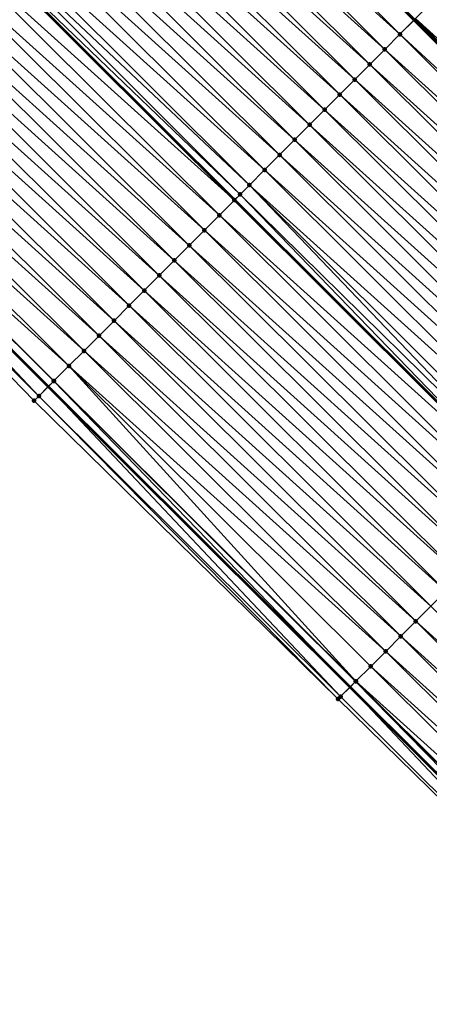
# Model space of a CAD drawing. Header units: feet. Extents: x 2017424 to 2024169, y 808042 to 818730.
# Tile 225 of 256: x 2019779 to 2019799, y 816606 to 816653. Entities that reach past the tile are written whole.
import ezdxf

# ---------------------------------------------------------------- set-up
doc = ezdxf.new("R2010")
doc.units = ezdxf.units.FT
doc.header["$MEASUREMENT"] = 0
for name, color, linetype, lineweight in [('EP_Travel Lane', 172, 'Continuous', 53), ('NB-Road Shots', 141, 'Continuous', 100), ('NB-Road X-Section', 40, 'Continuous', 13), ('STRIPING', 60, 'Continuous', 53)]:
    doc.layers.add(name, color=color, linetype=linetype, lineweight=lineweight)
doc.layers.add('I-77-MM15-17_NB-Surface-BORDER', color=7, linetype='Continuous')
doc.layers.add('I-77-MM15-17_NB-Surface-TIN', color=7, linetype='Continuous')

msp = doc.modelspace()

# ---------------------------------------------------------------- linework, layer by layer
at = {"layer": 'EP_Travel Lane'}
for points in [[(2019670.497809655, 816779.6075416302, 255.9256509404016), (2019684.682628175, 816765.509250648, 255.7483321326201), (2019698.856060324, 816751.4004013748, 255.5657888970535), (2019713.018776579, 816737.2797892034, 255.4017971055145), (2019727.181668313, 816723.159002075, 255.2757333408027), (2019741.344616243, 816709.0381589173, 255.1618366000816), (2019755.507529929, 816694.9173499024, 255.0405212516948), (2019769.670384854, 816680.7965994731, 254.9065146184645), (2019783.83322052, 816666.6758682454, 254.7683367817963), (2019797.995998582, 816652.5551944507, 254.6177049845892), (2019812.158618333, 816638.4346784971, 254.4328542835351), (2019826.32133976, 816624.3140611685, 254.269978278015), (2019840.484382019, 816610.1641317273, 254.1483380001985)], [(2019667.541945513, 816748.3180010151, 255.877083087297), (2019681.687879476, 816734.179007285, 255.7842811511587), (2019695.851016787, 816720.057975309, 255.7113205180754), (2019710.014271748, 816705.9368260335, 255.6638098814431), (2019724.17742701, 816691.8157761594, 255.5947195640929), (2019738.340420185, 816677.6948878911, 255.4906079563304), (2019752.503323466, 816663.5740892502, 255.3670433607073), (2019766.666169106, 816649.4533480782, 255.2310279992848), (2019780.828951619, 816635.3326698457, 255.0813645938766), (2019794.991639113, 816621.2120863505, 254.9111474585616), (2019809.154391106, 816607.0914385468, 254.7548858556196), (2019823.281453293, 816592.9776846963, 254.6214567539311), (2019837.415080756, 816578.8274543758, 254.5139338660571)]]:
    msp.add_polyline3d(points, dxfattribs=at)
at = {"layer": 'I-77-MM15-17_NB-Surface-BORDER', "color": 3, "linetype": 'Continuous', "lineweight": -3}
msp.add_polyline3d([(2019837.157207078, 816578.5699033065, 254.5113131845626), (2019823.014864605, 816592.7114189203, 254.620109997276), (2019808.717926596, 816606.6537166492, 254.750123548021), (2019794.430971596, 816620.6498137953, 254.9039315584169), (2019780.165992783, 816634.667891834, 255.0643258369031), (2019766.225482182, 816649.0114191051, 255.2232465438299), (2019752.062629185, 816663.132167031, 255.357734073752), (2019737.899725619, 816677.2529653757, 255.4813000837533), (2019723.205449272, 816690.8411103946, 255.5719963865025), (2019709.36221868, 816705.28292389, 255.6535184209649), (2019695.420621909, 816719.6263701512, 255.703421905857), (2019680.656079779, 816733.1445202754, 255.7421982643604), (2019667.533173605, 816748.3092055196, 255.8769205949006)], dxfattribs=at)
at = {"layer": 'I-77-MM15-17_NB-Surface-TIN', "color": 128, "linetype": 'Continuous', "lineweight": -3}
for points in [[(2019783.168740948, 816666.0092422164, 254.7861861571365), (2019797.995998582, 816652.5551944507, 254.6177049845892), (2019783.83322052, 816666.6758682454, 254.7683367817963)], [(2019798.037485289, 816652.5968144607, 254.6166674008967), (2019783.83322052, 816666.6758682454, 254.7683367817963), (2019797.995998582, 816652.5551944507, 254.6177049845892)], [(2019797.331513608, 816651.8885743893, 254.6343237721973), (2019783.168740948, 816666.0092422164, 254.7861861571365), (2019782.462750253, 816665.3010211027, 254.7997314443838)], [(2019797.331513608, 816651.8885743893, 254.6343237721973), (2019797.995998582, 816652.5551944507, 254.6177049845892), (2019783.168740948, 816666.0092422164, 254.7861861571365)], [(2019796.625525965, 816651.1803502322, 254.6485292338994), (2019782.462750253, 816665.3010211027, 254.7997314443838), (2019781.75683371, 816664.5927260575, 254.8293081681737)], [(2019796.625525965, 816651.1803502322, 254.6485292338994), (2019797.331513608, 816651.8885743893, 254.6343237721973), (2019782.462750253, 816665.3010211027, 254.7997314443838)], [(2019795.919602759, 816650.4720618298, 254.6766657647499), (2019781.75683371, 816664.5927260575, 254.8293081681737), (2019781.050945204, 816663.8844030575, 254.8649466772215)], [(2019795.919602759, 816650.4720618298, 254.6766657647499), (2019796.625525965, 816651.1803502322, 254.6485292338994), (2019781.75683371, 816664.5927260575, 254.8293081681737)], [(2019795.213699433, 816649.7637536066, 254.7091003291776), (2019781.050945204, 816663.8844030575, 254.8649466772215), (2019780.345029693, 816663.1761069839, 254.894746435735)], [(2019795.213699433, 816649.7637536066, 254.7091003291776), (2019795.919602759, 816650.4720618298, 254.6766657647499), (2019781.050945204, 816663.8844030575, 254.8649466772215)], [(2019794.507797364, 816649.0554441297, 254.7418066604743), (2019780.345029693, 816663.1761069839, 254.894746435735), (2019779.639063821, 816662.46786112, 254.9136585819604)], [(2019794.507797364, 816649.0554441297, 254.7418066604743), (2019795.213699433, 816649.7637536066, 254.7091003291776), (2019780.345029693, 816663.1761069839, 254.894746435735)], [(2019793.80183938, 816648.3471904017, 254.7624243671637), (2019779.639063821, 816662.46786112, 254.9136585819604), (2019778.933096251, 816661.75961695, 254.9322034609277)], [(2019793.80183938, 816648.3471904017, 254.7624243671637), (2019794.507797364, 816649.0554441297, 254.7418066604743), (2019779.639063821, 816662.46786112, 254.9136585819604)], [(2019793.095873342, 816647.6389447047, 254.7813006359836), (2019778.933096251, 816661.75961695, 254.9322034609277), (2019778.227117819, 816661.0513836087, 254.9484001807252)], [(2019793.095873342, 816647.6389447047, 254.7813006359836), (2019793.80183938, 816648.3471904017, 254.7624243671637), (2019778.933096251, 816661.75961695, 254.9322034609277)], [(2019792.389899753, 816646.9307065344, 254.7985447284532), (2019778.227117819, 816661.0513836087, 254.9484001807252), (2019777.521153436, 816660.3431362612, 254.9676340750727)], [(2019792.389899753, 816646.9307065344, 254.7985447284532), (2019793.095873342, 816647.6389447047, 254.7813006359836), (2019778.227117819, 816661.0513836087, 254.9484001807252)], [(2019791.683938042, 816646.2224565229, 254.8183565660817), (2019777.521153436, 816660.3431362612, 254.9676340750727), (2019776.815235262, 816659.6348428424, 254.996858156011)], [(2019791.683938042, 816646.2224565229, 254.8183565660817), (2019792.389899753, 816646.9307065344, 254.7985447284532), (2019777.521153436, 816660.3431362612, 254.9676340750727)], [(2019790.978009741, 816645.5141732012, 254.845391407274), (2019776.815235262, 816659.6348428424, 254.996858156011), (2019776.109295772, 816658.9265706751, 255.0214740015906)], [(2019790.978009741, 816645.5141732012, 254.845391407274), (2019791.683938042, 816646.2224565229, 254.8183565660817), (2019776.815235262, 816659.6348428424, 254.996858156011)], [(2019790.272065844, 816644.8059054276, 254.8690547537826), (2019776.109295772, 816658.9265706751, 255.0214740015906), (2019775.706610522, 816658.5226216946, 255.028285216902)], [(2019790.272065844, 816644.8059054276, 254.8690547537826), (2019790.978009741, 816645.5141732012, 254.845391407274), (2019776.109295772, 816658.9265706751, 255.0214740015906)], [(2019789.832139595, 816644.3645943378, 254.8769542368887), (2019775.706610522, 816658.5226216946, 255.028285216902), (2019775.411286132, 816658.2265420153, 255.0147399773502)], [(2019789.832139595, 816644.3645943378, 254.8769542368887), (2019790.272065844, 816644.8059054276, 254.8690547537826), (2019775.706610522, 816658.5226216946, 255.028285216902)], [(2019789.565986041, 816644.0977731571, 254.863335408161), (2019775.403209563, 816658.2184447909, 255.0143695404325), (2019774.697242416, 816657.5102001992, 255.0330058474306)], [(2019789.565986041, 816644.0977731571, 254.863335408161), (2019775.411286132, 816658.2265420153, 255.0147399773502), (2019775.403209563, 816658.2184447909, 255.0143695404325)], [(2019789.832139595, 816644.3645943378, 254.8769542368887), (2019775.411286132, 816658.2265420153, 255.0147399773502), (2019789.574062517, 816644.1058698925, 254.8637486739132)], [(2019789.565986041, 816644.0977731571, 254.863335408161), (2019789.574062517, 816644.1058698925, 254.8637486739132), (2019775.411286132, 816658.2265420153, 255.0147399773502)], [(2019788.859991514, 816643.3895558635, 254.8760525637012), (2019774.697242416, 816657.5102001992, 255.0330058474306), (2019773.991283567, 816656.8019473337, 255.0534362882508)], [(2019788.859991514, 816643.3895558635, 254.8760525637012), (2019789.565986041, 816644.0977731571, 254.863335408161), (2019774.697242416, 816657.5102001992, 255.0330058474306)], [(2019788.154037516, 816642.6812981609, 254.8975321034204), (2019773.991283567, 816656.8019473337, 255.0534362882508), (2019773.285317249, 816656.0937019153, 255.0722518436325)], [(2019788.154037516, 816642.6812981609, 254.8975321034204), (2019788.859991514, 816643.3895558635, 254.8760525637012), (2019773.991283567, 816656.8019473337, 255.0534362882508)], [(2019787.448073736, 816641.973050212, 254.9168966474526), (2019773.285317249, 816656.0937019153, 255.0722518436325), (2019772.579361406, 816655.3854460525, 255.093332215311)], [(2019787.448073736, 816641.973050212, 254.9168966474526), (2019788.154037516, 816642.6812981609, 254.8975321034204), (2019773.285317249, 816656.0937019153, 255.0722518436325)], [(2019786.742123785, 816641.2647884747, 254.9392511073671), (2019772.579361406, 816655.3854460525, 255.093332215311), (2019771.873407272, 816654.6771884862, 255.1147819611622)], [(2019786.742123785, 816641.2647884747, 254.9392511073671), (2019787.448073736, 816641.973050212, 254.9168966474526), (2019772.579361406, 816655.3854460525, 255.093332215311)], [(2019786.036169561, 816640.5565309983, 254.9606815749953), (2019771.873407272, 816654.6771884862, 255.1147819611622), (2019771.167470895, 816653.9689132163, 255.1400706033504)], [(2019786.036169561, 816640.5565309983, 254.9606815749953), (2019786.742123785, 816641.2647884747, 254.9392511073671), (2019771.873407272, 816654.6771884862, 255.1147819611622)], [(2019785.330227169, 816639.8482617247, 254.9846702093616), (2019771.167470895, 816653.9689132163, 255.1400706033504), (2019770.461488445, 816653.2606838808, 255.1553987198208)], [(2019785.330227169, 816639.8482617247, 254.9846702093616), (2019786.036169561, 816640.5565309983, 254.9606815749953), (2019771.167470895, 816653.9689132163, 255.1400706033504)], [(2019784.624253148, 816639.1400239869, 255.0018205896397), (2019770.461488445, 816653.2606838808, 255.1553987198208), (2019769.75548965, 816652.5524708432, 255.1671927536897)], [(2019784.624253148, 816639.1400239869, 255.0018205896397), (2019785.330227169, 816639.8482617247, 254.9846702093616), (2019770.461488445, 816653.2606838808, 255.1553987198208)], [(2019812.905879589, 816639.1847357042, 254.3714787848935), (2019798.743206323, 816653.3053044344, 254.5448217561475), (2019798.072253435, 816652.6316980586, 254.6153938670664)], [(2019783.918250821, 816638.4318144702, 255.0128514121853), (2019769.75548965, 816652.5524708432, 255.1671927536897), (2019769.049485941, 816651.8442627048, 255.1779244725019)], [(2019783.918250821, 816638.4318144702, 255.0128514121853), (2019784.624253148, 816639.1400239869, 255.0018205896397), (2019769.75548965, 816652.5524708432, 255.1671927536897)], [(2019812.039671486, 816638.3153258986, 254.4383756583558), (2019797.995998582, 816652.5551944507, 254.6177049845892), (2019797.331513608, 816651.8885743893, 254.6343237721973)], [(2019812.200101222, 816638.4763028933, 254.4309286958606), (2019798.037485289, 816652.5968144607, 254.6166674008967), (2019797.995998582, 816652.5551944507, 254.6177049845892)], [(2019812.200101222, 816638.4763028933, 254.4309286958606), (2019797.995998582, 816652.5551944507, 254.6177049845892), (2019812.158618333, 816638.4346784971, 254.4328542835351)], [(2019812.039671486, 816638.3153258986, 254.4383756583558), (2019812.158618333, 816638.4346784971, 254.4328542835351), (2019797.995998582, 816652.5551944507, 254.6177049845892)], [(2019812.200101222, 816638.4763028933, 254.4309286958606), (2019798.072253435, 816652.6316980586, 254.6153938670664), (2019798.037485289, 816652.5968144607, 254.6166674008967)], [(2019812.200101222, 816638.4763028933, 254.4309286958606), (2019812.905879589, 816639.1847357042, 254.3714787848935), (2019798.072253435, 816652.6316980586, 254.6153938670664)], [(2019783.212258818, 816637.72359466, 255.0261143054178), (2019769.049485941, 816651.8442627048, 255.1779244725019), (2019768.34350855, 816651.1360283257, 255.1943462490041)], [(2019783.212258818, 816637.72359466, 255.0261143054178), (2019783.918250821, 816638.4318144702, 255.0128514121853), (2019769.049485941, 816651.8442627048, 255.1779244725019)], [(2019811.494167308, 816637.7680251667, 254.4567497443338), (2019797.331513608, 816651.8885743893, 254.6343237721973), (2019796.625525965, 816651.1803502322, 254.6485292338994)], [(2019811.494167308, 816637.7680251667, 254.4567497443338), (2019812.039671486, 816638.3153258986, 254.4383756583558), (2019797.331513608, 816651.8885743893, 254.6343237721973)], [(2019782.506279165, 816637.0153625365, 255.0420472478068), (2019768.34350855, 816651.1360283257, 255.1943462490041), (2019767.637534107, 816650.427791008, 255.2114052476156)], [(2019782.506279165, 816637.0153625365, 255.0420472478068), (2019783.212258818, 816637.72359466, 255.0261143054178), (2019768.34350855, 816651.1360283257, 255.1943462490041)], [(2019810.788188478, 816637.0597922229, 254.4728600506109), (2019796.625525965, 816651.1803502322, 254.6485292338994), (2019795.919602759, 816650.4720618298, 254.6766657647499)], [(2019810.788188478, 816637.0597922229, 254.4728600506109), (2019811.494167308, 816637.7680251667, 254.4567497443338), (2019796.625525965, 816651.1803502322, 254.6485292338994)], [(2019781.80030667, 816636.3071232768, 255.059527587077), (2019767.637534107, 816650.427791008, 255.2114052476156), (2019766.931591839, 816649.7195216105, 255.2354204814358)], [(2019781.80030667, 816636.3071232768, 255.059527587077), (2019782.506279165, 816637.0153625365, 255.0420472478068), (2019767.637534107, 816650.427791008, 255.2114052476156)], [(2019810.082259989, 816636.3515090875, 254.4998539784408), (2019795.919602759, 816650.4720618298, 254.6766657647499), (2019795.213699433, 816649.7637536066, 254.7091003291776)], [(2019810.082259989, 816636.3515090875, 254.4998539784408), (2019810.788188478, 816637.0597922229, 254.4728600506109), (2019795.919602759, 816650.4720618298, 254.6766657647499)], [(2019780.388265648, 816634.8907405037, 255.0737265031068), (2019766.666169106, 816649.4533480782, 255.2310279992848), (2019766.225482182, 816649.0114191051, 255.2232465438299)], [(2019766.916868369, 816649.7047539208, 255.235454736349), (2019766.666169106, 816649.4533480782, 255.2310279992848), (2019780.828951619, 816635.3326698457, 255.0813645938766)], [(2019780.388265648, 816634.8907405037, 255.0737265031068), (2019780.828951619, 816635.3326698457, 255.0813645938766), (2019766.666169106, 816649.4533480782, 255.2310279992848)], [(2019781.088534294, 816635.5929849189, 255.0858637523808), (2019766.931591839, 816649.7195216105, 255.2354204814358), (2019766.916868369, 816649.7047539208, 255.235454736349)], [(2019781.088534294, 816635.5929849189, 255.0858637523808), (2019766.916868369, 816649.7047539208, 255.235454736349), (2019780.828951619, 816635.3326698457, 255.0813645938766)], [(2019781.088534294, 816635.5929849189, 255.0858637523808), (2019781.094375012, 816635.5988433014, 255.085836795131), (2019766.931591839, 816649.7195216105, 255.2354204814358)], [(2019781.094375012, 816635.5988433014, 255.085836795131), (2019781.80030667, 816636.3071232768, 255.059527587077), (2019766.931591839, 816649.7195216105, 255.2354204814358)], [(2019809.3763638, 816635.6431937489, 254.533830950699), (2019795.213699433, 816649.7637536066, 254.7091003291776), (2019794.507797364, 816649.0554441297, 254.7418066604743)], [(2019809.3763638, 816635.6431937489, 254.533830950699), (2019810.082259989, 816636.3515090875, 254.4998539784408), (2019795.213699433, 816649.7637536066, 254.7091003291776)], [(2019780.165992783, 816634.667891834, 255.0643258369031), (2019780.388265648, 816634.8907405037, 255.0737265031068), (2019766.225482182, 816649.0114191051, 255.2232465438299)], [(2019808.670445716, 816634.93490024, 254.5630742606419), (2019794.507797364, 816649.0554441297, 254.7418066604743), (2019793.80183938, 816648.3471904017, 254.7624243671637)], [(2019808.670445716, 816634.93490024, 254.5630742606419), (2019809.3763638, 816635.6431937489, 254.533830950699), (2019794.507797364, 816649.0554441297, 254.7418066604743)], [(2019807.964510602, 816634.2266237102, 254.5886358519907), (2019793.80183938, 816648.3471904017, 254.7624243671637), (2019793.095873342, 816647.6389447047, 254.7813006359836)], [(2019807.964510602, 816634.2266237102, 254.5886358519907), (2019808.670445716, 816634.93490024, 254.5630742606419), (2019793.80183938, 816648.3471904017, 254.7624243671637)], [(2019807.258552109, 816633.5183704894, 254.6091430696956), (2019793.095873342, 816647.6389447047, 254.7813006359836), (2019792.389899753, 816646.9307065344, 254.7985447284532)], [(2019807.258552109, 816633.5183704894, 254.6091430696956), (2019807.964510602, 816634.2266237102, 254.5886358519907), (2019793.095873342, 816647.6389447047, 254.7813006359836)], [(2019806.552580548, 816632.8101302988, 254.6268247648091), (2019792.389899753, 816646.9307065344, 254.7985447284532), (2019791.683938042, 816646.2224565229, 254.8183565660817)], [(2019806.552580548, 816632.8101302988, 254.6268247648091), (2019807.258552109, 816633.5183704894, 254.6091430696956), (2019792.389899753, 816646.9307065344, 254.7985447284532)], [(2019805.846610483, 816632.1018886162, 254.6448300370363), (2019791.683938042, 816646.2224565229, 254.8183565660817), (2019790.978009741, 816645.5141732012, 254.845391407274)], [(2019805.846610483, 816632.1018886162, 254.6448300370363), (2019806.552580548, 816632.8101302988, 254.6268247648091), (2019791.683938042, 816646.2224565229, 254.8183565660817)], [(2019805.140687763, 816631.3935997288, 254.6730712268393), (2019790.978009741, 816645.5141732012, 254.845391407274), (2019790.272065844, 816644.8059054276, 254.8690547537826)], [(2019805.140687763, 816631.3935997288, 254.6730712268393), (2019805.846610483, 816632.1018886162, 254.6448300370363), (2019790.978009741, 816645.5141732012, 254.845391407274)], [(2019789.832139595, 816644.3645943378, 254.8769542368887), (2019789.574062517, 816644.1058698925, 254.8637486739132), (2019803.73675932, 816629.9852771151, 254.6955505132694)], [(2019804.08306823, 816630.3325514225, 254.7028171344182), (2019790.272065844, 816644.8059054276, 254.8690547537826), (2019789.832139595, 816644.3645943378, 254.8769542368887)], [(2019804.08306823, 816630.3325514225, 254.7028171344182), (2019789.832139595, 816644.3645943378, 254.8769542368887), (2019803.73675932, 816629.9852771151, 254.6955505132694)], [(2019804.08306823, 816630.3325514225, 254.7028171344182), (2019804.434746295, 816630.6853295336, 254.6972591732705), (2019790.272065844, 816644.8059054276, 254.8690547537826)], [(2019804.434746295, 816630.6853295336, 254.6972591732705), (2019805.140687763, 816631.3935997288, 254.6730712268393), (2019790.272065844, 816644.8059054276, 254.8690547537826)], [(2019803.728684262, 816629.9771795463, 254.6953810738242), (2019789.565986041, 816644.0977731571, 254.863335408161), (2019788.859991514, 816643.3895558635, 254.8760525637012)], [(2019803.728684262, 816629.9771795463, 254.6953810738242), (2019789.574062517, 816644.1058698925, 254.8637486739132), (2019789.565986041, 816644.0977731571, 254.863335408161)], [(2019803.728684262, 816629.9771795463, 254.6953810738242), (2019803.73675932, 816629.9852771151, 254.6955505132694), (2019789.574062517, 816644.1058698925, 254.8637486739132)], [(2019803.022677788, 816629.2689741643, 254.7055148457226), (2019788.859991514, 816643.3895558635, 254.8760525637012), (2019788.154037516, 816642.6812981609, 254.8975321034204)], [(2019803.022677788, 816629.2689741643, 254.7055148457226), (2019803.728684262, 816629.9771795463, 254.6953810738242), (2019788.859991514, 816643.3895558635, 254.8760525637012)], [(2019802.316718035, 816628.5607221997, 254.7257496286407), (2019788.154037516, 816642.6812981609, 254.8975321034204), (2019787.448073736, 816641.973050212, 254.9168966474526)], [(2019802.316718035, 816628.5607221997, 254.7257496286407), (2019803.022677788, 816629.2689741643, 254.7055148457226), (2019788.154037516, 816642.6812981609, 254.8975321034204)], [(2019801.61075688, 816627.8524716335, 254.7456812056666), (2019787.448073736, 816641.973050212, 254.9168966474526), (2019786.742123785, 816641.2647884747, 254.9392511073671)], [(2019801.61075688, 816627.8524716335, 254.7456812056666), (2019802.316718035, 816628.5607221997, 254.7257496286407), (2019787.448073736, 816641.973050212, 254.9168966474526)], [(2019800.904799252, 816627.1442175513, 254.7663751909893), (2019786.742123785, 816641.2647884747, 254.9392511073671), (2019786.036169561, 816640.5565309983, 254.9606815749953)], [(2019800.904799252, 816627.1442175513, 254.7663751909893), (2019801.61075688, 816627.8524716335, 254.7456812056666), (2019786.742123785, 816641.2647884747, 254.9392511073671)], [(2019800.198867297, 816626.4359378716, 254.7926197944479), (2019786.036169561, 816640.5565309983, 254.9606815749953), (2019785.330227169, 816639.8482617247, 254.9846702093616)], [(2019800.198867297, 816626.4359378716, 254.7926197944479), (2019800.904799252, 816627.1442175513, 254.7663751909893), (2019786.036169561, 816640.5565309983, 254.9606815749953)], [(2019799.492935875, 816625.7276576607, 254.8189795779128), (2019785.330227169, 816639.8482617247, 254.9846702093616), (2019784.624253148, 816639.1400239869, 255.0018205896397)], [(2019799.492935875, 816625.7276576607, 254.8189795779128), (2019800.198867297, 816626.4359378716, 254.7926197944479), (2019785.330227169, 816639.8482617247, 254.9846702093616)], [(2019798.786951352, 816625.019430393, 254.8338590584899), (2019784.624253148, 816639.1400239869, 255.0018205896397), (2019783.918250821, 816638.4318144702, 255.0128514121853)], [(2019798.786951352, 816625.019430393, 254.8338590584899), (2019799.492935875, 816625.7276576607, 254.8189795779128), (2019784.624253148, 816639.1400239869, 255.0018205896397)], [(2019798.080942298, 816624.3112275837, 254.84343494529), (2019783.918250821, 816638.4318144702, 255.0128514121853), (2019783.212258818, 816637.72359466, 255.0261143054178)], [(2019798.080942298, 816624.3112275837, 254.84343494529), (2019798.786951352, 816625.019430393, 254.8338590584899), (2019783.918250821, 816638.4318144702, 255.0128514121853)], [(2019797.374948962, 816623.6030091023, 254.8564092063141), (2019783.212258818, 816637.72359466, 255.0261143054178), (2019782.506279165, 816637.0153625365, 255.0420472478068)], [(2019797.374948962, 816623.6030091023, 254.8564092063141), (2019798.080942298, 816624.3112275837, 254.84343494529), (2019783.212258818, 816637.72359466, 255.0261143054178)], [(2019796.668972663, 816622.8947736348, 254.8730667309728), (2019782.506279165, 816637.0153625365, 255.0420472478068), (2019781.80030667, 816636.3071232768, 255.059527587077)], [(2019796.668972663, 816622.8947736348, 254.8730667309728), (2019797.374948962, 816623.6030091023, 254.8564092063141), (2019782.506279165, 816637.0153625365, 255.0420472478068)], [(2019795.271220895, 816621.4924769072, 254.9138369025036), (2019781.80030667, 816636.3071232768, 255.059527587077), (2019781.094375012, 816635.5988433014, 255.085836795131)], [(2019795.271220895, 816621.4924769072, 254.9138369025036), (2019795.963019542, 816622.186515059, 254.8947351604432), (2019781.80030667, 816636.3071232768, 255.059527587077)], [(2019795.963019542, 816622.186515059, 254.8947351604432), (2019796.668972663, 816622.8947736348, 254.8730667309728), (2019781.80030667, 816636.3071232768, 255.059527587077)], [(2019781.088534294, 816635.5929849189, 255.0858637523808), (2019780.828951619, 816635.3326698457, 255.0813645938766), (2019794.991639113, 816621.2120863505, 254.9111474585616)], [(2019795.257054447, 816621.4782684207, 254.913815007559), (2019781.094375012, 816635.5988433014, 255.085836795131), (2019781.088534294, 816635.5929849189, 255.0858637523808)], [(2019795.257054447, 816621.4782684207, 254.913815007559), (2019781.088534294, 816635.5929849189, 255.0858637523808), (2019794.991639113, 816621.2120863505, 254.9111474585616)], [(2019795.257054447, 816621.4782684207, 254.913815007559), (2019795.271220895, 816621.4924769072, 254.9138369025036), (2019781.094375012, 816635.5988433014, 255.085836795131)], [(2019794.550968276, 816620.7701424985, 254.9067185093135), (2019780.828951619, 816635.3326698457, 255.0813645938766), (2019780.388265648, 816634.8907405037, 255.0737265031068)], [(2019794.550968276, 816620.7701424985, 254.9067185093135), (2019794.991639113, 816621.2120863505, 254.9111474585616), (2019780.828951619, 816635.3326698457, 255.0813645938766)], [(2019794.430971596, 816620.6498137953, 254.9039315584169), (2019780.388265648, 816634.8907405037, 255.0737265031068), (2019780.165992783, 816634.667891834, 255.0643258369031)], [(2019794.430971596, 816620.6498137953, 254.9039315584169), (2019794.550968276, 816620.7701424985, 254.9067185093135), (2019780.388265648, 816634.8907405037, 255.0737265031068)], [(2019812.949687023, 816610.8987994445, 254.6740043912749), (2019798.786951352, 816625.019430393, 254.8338590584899), (2019798.080942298, 816624.3112275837, 254.84343494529)], [(2019812.243692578, 816610.1905820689, 254.6867391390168), (2019798.080942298, 816624.3112275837, 254.84343494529), (2019797.374948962, 816623.6030091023, 254.8564092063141)], [(2019812.243692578, 816610.1905820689, 254.6867391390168), (2019812.949687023, 816610.8987994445, 254.6740043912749), (2019798.080942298, 816624.3112275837, 254.84343494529)], [(2019811.537682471, 816609.4823803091, 254.6960876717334), (2019797.374948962, 816623.6030091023, 254.8564092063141), (2019796.668972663, 816622.8947736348, 254.8730667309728)], [(2019811.537682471, 816609.4823803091, 254.6960876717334), (2019812.243692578, 816610.1905820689, 254.6867391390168), (2019797.374948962, 816623.6030091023, 254.8564092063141)], [(2019810.831702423, 816608.7741485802, 254.7119348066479), (2019796.668972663, 816622.8947736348, 254.8730667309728), (2019795.963019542, 816622.186515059, 254.8947351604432)], [(2019810.831702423, 816608.7741485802, 254.7119348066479), (2019811.537682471, 816609.4823803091, 254.6960876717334), (2019796.668972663, 816622.8947736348, 254.8730667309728)], [(2019810.125754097, 816608.0658852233, 254.7346402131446), (2019795.963019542, 816622.186515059, 254.8947351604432), (2019795.271220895, 816621.4924769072, 254.9138369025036)], [(2019810.125754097, 816608.0658852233, 254.7346402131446), (2019810.831702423, 816608.7741485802, 254.7119348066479), (2019795.963019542, 816622.186515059, 254.8947351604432)], [(2019809.257782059, 816607.1951273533, 254.7560139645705), (2019795.257054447, 816621.4782684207, 254.913815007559), (2019794.991639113, 816621.2120863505, 254.9111474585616)], [(2019809.419794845, 816607.3576327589, 254.7549836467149), (2019795.271220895, 816621.4924769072, 254.9138369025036), (2019795.257054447, 816621.4782684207, 254.913815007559)], [(2019809.257782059, 816607.1951273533, 254.7560139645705), (2019809.419794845, 816607.3576327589, 254.7549836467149), (2019795.257054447, 816621.4782684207, 254.913815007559)], [(2019809.419794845, 816607.3576327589, 254.7549836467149), (2019810.125754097, 816608.0658852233, 254.7346402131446), (2019795.271220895, 816621.4924769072, 254.9138369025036)], [(2019808.717926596, 816606.6537166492, 254.750123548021), (2019794.550968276, 816620.7701424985, 254.9067185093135), (2019794.430971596, 816620.6498137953, 254.9039315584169)], [(2019808.717926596, 816606.6537166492, 254.750123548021), (2019794.991639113, 816621.2120863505, 254.9111474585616), (2019794.550968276, 816620.7701424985, 254.9067185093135)], [(2019809.257782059, 816607.1951273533, 254.7560139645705), (2019794.991639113, 816621.2120863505, 254.9111474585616), (2019809.154391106, 816607.0914385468, 254.7548858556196)], [(2019808.717926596, 816606.6537166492, 254.750123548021), (2019809.154391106, 816607.0914385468, 254.7548858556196), (2019794.991639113, 816621.2120863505, 254.9111474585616)]]:
    msp.add_3dface(points, dxfattribs=at)
at = {"layer": 'NB-Road Shots', "lineweight": 100}
for p in [(2019797.331513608, 816651.8885743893, 254.6343237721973), (2019796.625525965, 816651.1803502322, 254.6485292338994), (2019795.919602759, 816650.4720618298, 254.6766657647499), (2019795.213699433, 816649.7637536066, 254.7091003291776), (2019794.507797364, 816649.0554441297, 254.7418066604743), (2019793.80183938, 816648.3471904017, 254.7624243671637), (2019793.095873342, 816647.6389447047, 254.7813006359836), (2019792.389899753, 816646.9307065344, 254.7985447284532), (2019791.683938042, 816646.2224565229, 254.8183565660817), (2019790.978009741, 816645.5141732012, 254.845391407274), (2019789.832139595, 816644.3645943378, 254.8769542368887), (2019790.272065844, 816644.8059054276, 254.8690547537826), (2019789.565986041, 816644.0977731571, 254.863335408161), (2019788.859991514, 816643.3895558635, 254.8760525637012), (2019788.154037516, 816642.6812981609, 254.8975321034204), (2019787.448073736, 816641.973050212, 254.9168966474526), (2019786.742123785, 816641.2647884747, 254.9392511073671), (2019786.036169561, 816640.5565309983, 254.9606815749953), (2019785.330227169, 816639.8482617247, 254.9846702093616), (2019784.624253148, 816639.1400239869, 255.0018205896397), (2019783.918250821, 816638.4318144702, 255.0128514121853), (2019783.212258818, 816637.72359466, 255.0261143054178), (2019782.506279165, 816637.0153625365, 255.0420472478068), (2019781.80030667, 816636.3071232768, 255.059527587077), (2019781.088534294, 816635.5929849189, 255.0858637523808), (2019781.094375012, 816635.5988433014, 255.085836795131), (2019780.165992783, 816634.667891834, 255.0643258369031), (2019780.388265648, 816634.8907405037, 255.0737265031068), (2019798.080942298, 816624.3112275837, 254.84343494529), (2019797.374948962, 816623.6030091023, 254.8564092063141), (2019796.668972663, 816622.8947736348, 254.8730667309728), (2019795.963019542, 816622.186515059, 254.8947351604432), (2019795.257054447, 816621.4782684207, 254.913815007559), (2019795.271220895, 816621.4924769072, 254.9138369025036), (2019794.550968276, 816620.7701424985, 254.9067185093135), (2019794.430971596, 816620.6498137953, 254.9039315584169)]:
    msp.add_point(p, dxfattribs=at)
at = {"layer": 'NB-Road X-Section', "extrusion": (-0.7081435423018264, 0.7060382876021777, 0.006531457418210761), "elevation": -853697.2729604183, "flags": 128}
msp.add_lwpolyline([(-2004410.764771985, 5830.305021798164), (-2004409.764771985, 5830.37055392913), (-2004408.764771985, 5830.444002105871), (-2004407.764771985, 5830.527986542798), (-2004406.764771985, 5830.603685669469), (-2004405.764771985, 5830.709349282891), (-2004404.875728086, 5830.777058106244), (-2004404.764771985, 5830.778980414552), (-2004403.764771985, 5830.797944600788), (-2004402.764771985, 5830.811490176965), (-2004401.764771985, 5830.841067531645), (-2004400.764771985, 5830.876706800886), (-2004399.764771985, 5830.906507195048), (-2004398.764771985, 5830.925419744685), (-2004397.764771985, 5830.943965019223), (-2004396.764771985, 5830.960162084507), (-2004395.764771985, 5830.979396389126), (-2004394.764771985, 5831.008621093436), (-2004393.764771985, 5831.033237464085), (-2004393.194394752, 5831.040048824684), (-2004392.764771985, 5831.026132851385), (-2004391.764771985, 5831.04476955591), (-2004390.764771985, 5831.065200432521), (-2004389.764771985, 5831.084016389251), (-2004388.764771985, 5831.105097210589), (-2004387.764771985, 5831.126547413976), (-2004386.764771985, 5831.151836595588), (-2004385.764771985, 5831.167165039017), (-2004384.764771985, 5831.178959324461), (-2004383.764771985, 5831.18969127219), (-2004382.764771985, 5831.206113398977), (-2004381.764771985, 5831.223172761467), (-2004380.764771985, 5831.247188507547), (-2004380.743918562, 5831.247222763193), (-2004379.764771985, 5831.235014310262)], dxfattribs=at)
at = {"layer": 'NB-Road X-Section', "extrusion": (-0.7081435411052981, 0.7060382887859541, 0.006531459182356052), "elevation": -853717.2695765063, "flags": 128}
msp.add_lwpolyline([(-2004410.766208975, 5830.311281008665), (-2004409.766208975, 5830.374505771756), (-2004408.766208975, 5830.443792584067), (-2004407.766208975, 5830.522054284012), (-2004406.766208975, 5830.595982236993), (-2004405.766208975, 5830.688691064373), (-2004404.815460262, 5830.759264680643), (-2004404.766208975, 5830.760538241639), (-2004403.766208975, 5830.778194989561), (-2004402.766208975, 5830.792400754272), (-2004401.766208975, 5830.820537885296), (-2004400.766208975, 5830.852973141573), (-2004399.766208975, 5830.885680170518), (-2004398.766208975, 5830.906298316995), (-2004397.766208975, 5830.92517498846), (-2004396.766208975, 5830.942419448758), (-2004395.766208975, 5830.962231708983), (-2004394.766208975, 5830.98926712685), (-2004393.766208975, 5831.012930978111), (-2004393.143079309, 5831.020830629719), (-2004392.766208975, 5831.007211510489), (-2004391.766208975, 5831.019928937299), (-2004390.766208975, 5831.041408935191), (-2004389.766208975, 5831.060773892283), (-2004388.766208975, 5831.08312882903), (-2004387.766208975, 5831.104559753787), (-2004386.766208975, 5831.128548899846), (-2004385.766208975, 5831.145699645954), (-2004384.766208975, 5831.156730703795), (-2004383.766208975, 5831.16999387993), (-2004382.766208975, 5831.185927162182), (-2004381.766208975, 5831.203407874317), (-2004380.766208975, 5831.229717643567), (-2004380.757936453, 5831.229744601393), (-2004379.766208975, 5831.21760709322), (-2004379.451460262, 5831.208206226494)], dxfattribs=at)
at = {"layer": 'NB-Road X-Section', "extrusion": (-0.7081435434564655, 0.7060382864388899, 0.006531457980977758), "elevation": -853737.2762423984, "flags": 128}
msp.add_lwpolyline([(-2004409.763372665, 5830.363113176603), (-2004408.763372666, 5830.425782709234), (-2004407.763372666, 5830.495799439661), (-2004406.763372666, 5830.566833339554), (-2004405.763372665, 5830.644994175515), (-2004404.763372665, 5830.70444535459), (-2004404.536103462, 5830.711892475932), (-2004403.763372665, 5830.730266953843), (-2004402.763372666, 5830.746377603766), (-2004401.763372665, 5830.773372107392), (-2004400.763372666, 5830.807349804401), (-2004399.763372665, 5830.836593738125), (-2004398.763372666, 5830.862155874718), (-2004397.763372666, 5830.882663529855), (-2004396.763372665, 5830.900345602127), (-2004395.763372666, 5830.918351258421), (-2004394.763372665, 5830.946593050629), (-2004393.763372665, 5830.970781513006), (-2004393.26524632, 5830.976339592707), (-2004392.763372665, 5830.968903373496), (-2004391.763372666, 5830.979037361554), (-2004390.763372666, 5830.999272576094), (-2004389.763372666, 5831.019204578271), (-2004388.763372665, 5831.039899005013), (-2004387.763372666, 5831.066144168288), (-2004386.763372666, 5831.09250451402), (-2004385.763372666, 5831.107384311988), (-2004384.763372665, 5831.116960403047), (-2004383.763372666, 5831.129934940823), (-2004382.763372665, 5831.146592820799), (-2004381.763372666, 5831.168261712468), (-2004380.783436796, 5831.187363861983), (-2004380.763372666, 5831.18734196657), (-2004379.763372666, 5831.180245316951), (-2004379.593436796, 5831.177458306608)], dxfattribs=at)
at = {"layer": 'STRIPING'}
msp.add_polyline3d([(2019676.27121427, 816757.0726466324, 255.8489456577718), (2019690.433653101, 816742.9515465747, 255.7099573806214), (2019704.596447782, 816728.8308562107, 255.5629210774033), (2019718.759516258, 816714.7098928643, 255.4750807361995), (2019732.92253479, 816700.5889793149, 255.3764388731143), (2019747.085502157, 816686.468116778, 255.2667382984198), (2019761.248414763, 816672.3473088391, 255.1451961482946), (2019775.411286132, 816658.2265420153, 255.0147399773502), (2019789.574062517, 816644.1058698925, 254.8637486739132), (2019803.73675932, 816629.9852771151, 254.6955505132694), (2019817.899498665, 816615.8646419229, 254.5365511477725), (2019832.0448302, 816601.7325185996, 254.3993482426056), (2019846.178489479, 816587.5822743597, 254.2976932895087)], dxfattribs=at)

doc.saveas('drawing.dxf')
